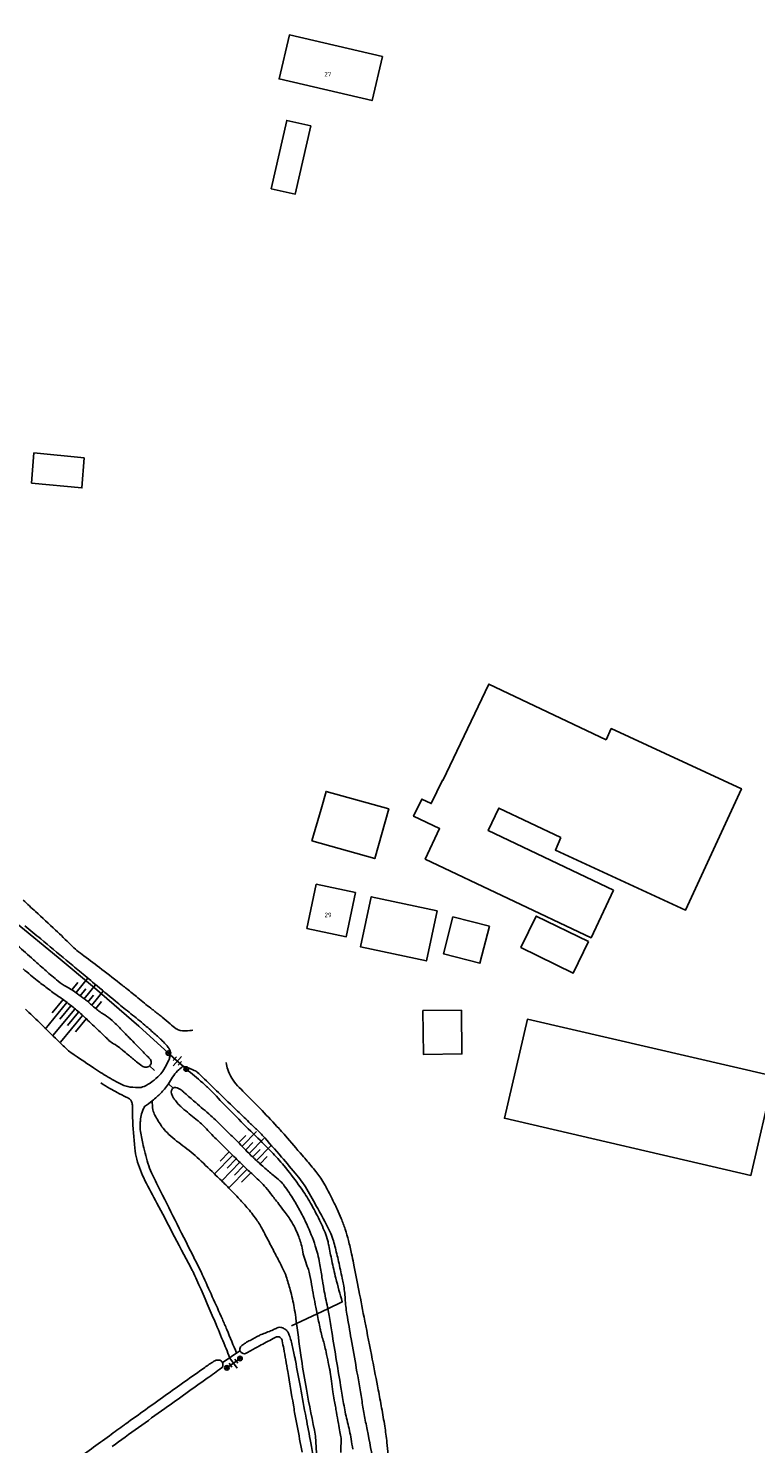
# Model space of a CAD drawing. Header units: millimetres. Extents: x 149344 to 154519, y 463794 to 476271.
# Tile 41 of 70: x 149783 to 149928, y 468719 to 469001. Entities that reach past the tile are written whole.
import ezdxf

# ---------------------------------------------------------------- set-up
doc = ezdxf.new("R2010")
doc.units = ezdxf.units.MM
doc.header["$LTSCALE"] = 4
doc.layers.get('0').update_dxf_attribs({"color": 252, "linetype": 'CONTINUOUS'})
for name, color, linetype in [('Gebouw', 252, 'CONTINUOUS'), ('Huisnummer', 252, 'CONTINUOUS'), ('symbool talud', 252, 'CONTINUOUS'), ('Topografie', 252, 'CONTINUOUS')]:
    doc.layers.add(name, color=color, linetype=linetype)
doc.styles.add('ISO', font='ISO')

# ---------------------------------------------------------------- blocks, each defined once
blk = doc.blocks.new('DRHEK')
at = {"linetype": 'Continuous'}
for p, q in [((1.25, 0), (-1.25, 0)), ((-0.5, 0.7), (0.5, 0.7)), ((-0.5, -0.7), (0.5, -0.7))]:
    blk.add_line(p, q, dxfattribs=at)
blk = doc.blocks.new('talud')
for p, q in [((0, 0.75), (0.5, 0.75)), ((0, 0.5), (1, 0.5)), ((0, 0.25), (0.5, 0.25)), ((0, 0), (1, 0)), ((0, -0.25), (0.5, -0.25)), ((0, -0.5), (1, -0.5)), ((0, -0.75), (0.5, -0.75))]:
    blk.add_line(p, q)
blk = doc.blocks.new('paal')
for radius in [0.45, 0.2]:
    blk.add_circle((0, 0), radius)

msp = doc.modelspace()

# ---------------------------------------------------------------- linework, layer by layer
at = {"layer": 'Gebouw'}
for points in [[(149853.35, 468994.89), (149851.3, 468986.12), (149832.79, 468990.46), (149834.84, 468999.22), (149853.35, 468994.89)], [(149839.09, 468981.08), (149836, 468967.5), (149831.22, 468968.59), (149834.32, 468982.17), (149839.09, 468981.08)], [(149794, 468914.99), (149793.53, 468909.01), (149783.52, 468909.97), (149783.99, 468915.96), (149794, 468914.99)], [(149899.4, 468828.91), (149894.9, 468819.43), (149861.88, 468835.11), (149864.76, 468841.16), (149859.57, 468843.62), (149861.2, 468847.05), (149863.1, 468846.15), (149865.31, 468850.8), (149865.41, 468850.76), (149874.52, 468869.94), (149897.89, 468858.84)], [(149888.89, 468839.39), (149887.82, 468836.91), (149913.68, 468824.91), (149924.85, 468849.1), (149898.92, 468861.1), (149897.89, 468858.84)], [(149841.16, 468845.04), (149842.15, 468848.57), (149854.62, 468845.08), (149851.84, 468835.2), (149839.29, 468838.71)], [(149841.16, 468845.04), (149839.29, 468838.71)], [(149888.89, 468839.39), (149876.55, 468845.25), (149874.43, 468840.78), (149899.4, 468828.91)], [(149848.02, 468828.44), (149846.15, 468819.63), (149838.32, 468821.3), (149840.19, 468830.1), (149848.02, 468828.44)], [(149864.24, 468824.82), (149862.11, 468814.82), (149849.03, 468817.6), (149851.15, 468827.6), (149864.24, 468824.82)], [(149874.67, 468821.73), (149872.77, 468814.37), (149865.5, 468816.24), (149867.39, 468823.6), (149874.67, 468821.73)], [(149894.41, 468818.68), (149891.35, 468812.42), (149880.94, 468817.51), (149883.99, 468823.77), (149894.41, 468818.68)], [(149869.08, 468805.05), (149869.2, 468796.32), (149861.54, 468796.22), (149861.42, 468804.95), (149869.08, 468805.05)], [(149931.29, 468791.87), (149926.72, 468772.13), (149877.64, 468783.49), (149882.22, 468803.22), (149931.29, 468791.87)]]:
    msp.add_lwpolyline(points, dxfattribs=at)
at = {"layer": 'Topografie'}
for p, q in [((149807, 468793.92), (149807.99, 468792.99)), ((149810.76, 468790.38), (149811.68, 468789.51)), ((149821.65, 468734.94), (149825, 468737.18)), ((149822.39, 468733.8), (149825.02, 468735.65))]:
    msp.add_line(p, q, dxfattribs=at)
for points in [[(149803.55, 469263.61, 0), (149802.36, 469256.22, 0.000009)], [(149797.62, 469229.72, 0.000006), (149796.96, 469226.57, -0.000001), (149796.31, 469223.41, -0.000004), (149796.13, 469222.55, -0.000001), (149795.26, 469218.36, -0.001365)], [(149789.69, 469194.72, -0.000001), (149788.97, 469191.82, -0.000005)], [(149764.7, 468834.06, 0.000003), (149766.08, 468832.25, 0.000003), (149767.34, 468830.6, 0.000224)], [(149845.41, 468683.12, -0.000002), (149843.83, 468688.84, -0.000004), (149842.78, 468692.68, -0.000319)], [(149782.2, 468821.82, 0.000844), (149785.35, 468819.2, 0.000126), (149790.41, 468814.99, -0.00024), (149793.06, 468812.79, -0.000932), (149796.05, 468810.29, 0.000671), (149800.21, 468806.82, 0.005937), (149802.93, 468804.6, -0.005751), (149805.75, 468802.31, -0.006962), (149806.96, 468801.28, -0.004473), (149808.8, 468799.63, -0.009831), (149809.3, 468799.15, -0.005235), (149810.21, 468798.23, -0.038755), (149810.73, 468797.61, -0.047961), (149811.05, 468797.04, -0.106706), (149811.14, 468796.63, -0.026863), (149811.11, 468796.15)], [(149780.3, 468818.26, -0.000801), (149783.49, 468815.41, 0.001471), (149785.24, 468813.87, 0.003206), (149787.57, 468811.83, 0.006128), (149788.8, 468810.79, 0.047748), (149790.42, 468809.71, -0.035302), (149792.64, 468808.3, -0.004141), (149794.1, 468807.2, -0.008661), (149794.79, 468806.65, -0.012256), (149795.44, 468806.09, 0.009327), (149796.29, 468805.35, 0.037498), (149798.08, 468804.06, -0.045342), (149799.54, 468802.97, -0.00761), (149800.4, 468802.18, -0.01084), (149800.99, 468801.6, -0.005298), (149802.01, 468800.51, 0.00755), (149802.73, 468799.76, 0.000911), (149803.38, 468799.09, -0.000276), (149805.54, 468796.9, -0.001232), (149806.35, 468796.07, -0.001431), (149807.05, 468795.35, -0.204215), (149807.33, 468794.63, -0.201962), (149807, 468793.92)], [(149807, 468793.92, -0.182517), (149806.29, 468793.65, -0.164986), (149805.5, 468793.91, -0.008732), (149804.43, 468794.74, -0.005642), (149802.8, 468796.07, -0.001849), (149801.63, 468797.06, 0.004156), (149801.1, 468797.5, 0.051748), (149799.85, 468798.34, -0.069118), (149798.92, 468799, -0.001411), (149798.25, 468799.64, 0.000879), (149797.16, 468800.69, 0.00026), (149794.73, 468802.99, 0.000672), (149793.79, 468803.88, 0.015627), (149792.71, 468804.85, 0.009405), (149790.82, 468806.36, 0.013435), (149788.9, 468807.76, -0.011475), (149786.64, 468809.39, -0.004113), (149784.63, 468810.94, -0.006182), (149783.32, 468812, -0.009648), (149781.84, 468813.27, -0.006934)], [(149791.84, 468715.01, -0.000846), (149799, 468720.29, -0.002029), (149802.01, 468722.47, -0.000845), (149802.26, 468722.66, -0.000028), (149810.1, 468728.27, -0.001859), (149818.01, 468733.89, -0.00833), (149819.8, 468735.1, -0.167299), (149820.78, 468735.35, -0.2246), (149821.45, 468734.97, -0.179476), (149821.62, 468734.3, -0.209168), (149821.32, 468733.78, -0.006323), (149818.48, 468731.72, 0.002141), (149810.05, 468725.71, 0.000014), (149799.54, 468718.14, 0.000298)], [(149813.76, 468793.79, -0.042921), (149813.83, 468793.79, -0.04042), (149814.21, 468793.69, -0.015948), (149815.13, 468793.35, -0.005524), (149816.13, 468792.93, -0.046111), (149816.24, 468792.86, -0.033081), (149816.55, 468792.62, -0.009586), (149817.56, 468791.69, -0.001974), (149820.74, 468788.6, 0.001665), (149824.51, 468784.93, 0.002204), (149827.13, 468782.41, -0.003728), (149828.68, 468780.92, -0.016874), (149829.45, 468780.12, -0.003226), (149833.28, 468775.77, -0.006304), (149836.35, 468772.14, -0.016374), (149837.47, 468770.69, -0.023151), (149838.04, 468769.82, -0.005686), (149840.14, 468766.16, -0.011164), (149842.91, 468760.94, -0.040825), (149843.51, 468759.44, -0.013682), (149843.91, 468758.03, -0.006421), (149844.63, 468754.99, -0.002868), (149845.36, 468751.66, -0.007831), (149845.6, 468750.44, -0.030838), (149845.94, 468747.59, 0.028504), (149846.29, 468744.5, 0.002), (149847.15, 468739.57, -0.001698), (149848.17, 468733.77, -0.000796), (149849.24, 468727.48, 0.001693), (149849.75, 468724.52, 0.00634), (149850.32, 468721.5, -0.002707), (149851.71, 468714.43, -0.006371)], [(149842.5, 468745.58, 0.002113), (149842.44, 468745.9, -0.00514), (149841.71, 468749.47, -0.013697), (149841.33, 468751.8, 0.011138), (149840.87, 468754.68, 0.035588), (149840, 468758.11, 0.027201), (149838.29, 468762.41, 0.01523), (149837.05, 468764.92, 0.015569), (149835.68, 468767.3, 0.017827), (149833.83, 468770.06, 0.048667), (149833.03, 468770.97, 0.019956), (149831.59, 468772.2, -0.015729), (149829.76, 468773.75, -0.001179), (149827.88, 468775.46, -0.004982), (149827.44, 468775.87, -0.012089), (149826.46, 468776.84, 0.004597), (149823.93, 468779.44, 0.00769), (149823.66, 468779.71, 0.00224), (149822.71, 468780.59, 0.007387), (149820.45, 468782.86, 0.013543), (149819.17, 468784.04, 0.000118), (149816.19, 468786.64, 0.001946), (149816.01, 468786.79, 0.001253), (149815.03, 468787.63, -0.001236), (149814.04, 468788.48, -0.010351), (149813.77, 468788.72, 0.006012), (149813.31, 468789.14, 0.071045), (149813.06, 468789.31, 0.034792), (149812.49, 468789.53, 0.129031), (149812.03, 468789.64, 0.16428), (149811.68, 468789.51)], [(149807.54, 468786.98, 0.042219), (149807.69, 468785.19, 0.082285), (149808.07, 468784.1, 0.028696), (149809.48, 468781.81, 0.049937), (149810.48, 468780.64, 0.033259), (149813.62, 468778.03, -0.032395), (149816.85, 468775.35, -0.002577), (149820.3, 468772.06, -0.004644), (149822.18, 468770.21, -0.007257), (149824.66, 468767.65, -0.010081), (149826.38, 468765.75, -0.025065), (149828.27, 468763.35, -0.032017), (149829.52, 468761.32, -0.001403), (149830.4, 468759.63, -0.000957), (149831.69, 468757.16, -0.000823), (149832.91, 468754.79, -0.001686), (149833.5, 468753.64, -0.032444), (149834.19, 468752.02, -0.020349), (149835.01, 468749.34, -0.009375), (149835.45, 468747.53, -0.009792), (149835.8, 468745.79, -0.012174), (149836.1, 468743.86, 0.000406), (149836.26, 468742.64)], [(149811.68, 468789.51, 0.155319), (149811.36, 468789.02, 0.150513), (149811.37, 468788.42, 0.038841), (149811.65, 468787.77, 0.044309), (149811.98, 468787.25, 0.01264), (149812.72, 468786.33, 0.032334), (149813.04, 468786, 0.007257), (149813.86, 468785.27, 0.004493), (149815.21, 468784.13, 0.00916), (149816.54, 468783.07, -0.021071), (149817.11, 468782.6, -0.020057), (149818.07, 468781.65, 0.008714), (149820.24, 468779.41, 0.001136), (149823.45, 468776.23, 0.00143), (149826.01, 468773.72, 0.012618), (149827.79, 468772.07, -0.017047), (149829.09, 468770.84, -0.017418), (149830.14, 468769.7, -0.013245), (149831.41, 468768.13, -0.001072), (149832.08, 468767.27, -0.000812), (149832.95, 468766.12, -0.002283), (149834, 468764.73, -0.002968), (149834.8, 468763.65, -0.030222), (149835.35, 468762.78, -0.017514), (149836.16, 468761.2, -0.017232), (149836.7, 468759.92, -0.019036), (149837.11, 468758.73, -0.029217), (149837.45, 468757.29, 0.025865), (149837.83, 468755.66, 0.028236), (149838.41, 468753.99, -0.041075), (149838.78, 468752.83, -0.016014), (149839.27, 468750.38, 0.008745), (149840.1, 468745.87, 0.000346), (149840.36, 468744.57)], [(149756.71, 468649.56, 0.000002), (149755.5, 468651.53)], [(149840.36, 468744.57, 0.000797), (149840.97, 468741.58, 0.006356), (149841.14, 468740.81, 0.022705), (149841.5, 468739.55, -0.023261), (149841.84, 468738.32, -0.003134), (149842.15, 468736.95, -0.002085), (149842.59, 468734.89, -0.001362), (149842.84, 468733.65, -0.002345), (149842.98, 468732.93, -0.026935), (149843.23, 468731.18, 0.022176), (149843.5, 468729.04, 0.002366), (149843.79, 468727.4, -0.003024), (149844.02, 468726.12, -0.000992), (149844.22, 468724.95, 0.000526), (149844.59, 468722.74, 0.008148), (149844.91, 468721.03, -0.010966), (149845.13, 468719.77, -0.07188), (149845.15, 468718.71, 0.043427), (149845.07, 468716.97, 0.011671)], [(149847.45, 468717.59, 0.008496), (149847.14, 468719.63, 0.021056), (149846.43, 468722.95, -0.021072), (149845.72, 468726.26, -0.000767), (149845.16, 468729.59, -0.000459), (149844.24, 468735.16, -0.000999), (149843.29, 468740.98, 0.001789), (149842.76, 468744.23, 0.008894), (149842.5, 468745.58)], [(149837.38, 468717.01, 0.001172), (149836.39, 468722.23, -0.00226), (149835.89, 468724.94, -0.003436), (149835.64, 468726.38, 0.000738), (149834.51, 468733.1, 0.002392), (149833.71, 468737.63, 0.007131), (149833.42, 468739.15, 0.103299), (149833.16, 468739.73, 0.166195), (149832.84, 468739.96, 0.099217), (149832.49, 468740, 0.092062), (149832.12, 468739.89, 0.004439), (149831.62, 468739.63, 0.000811), (149828.89, 468738.18, 0.003676), (149827.11, 468737.21, -0.006791), (149826.14, 468736.69, -0.191663), (149825.65, 468736.64, -0.154825), (149825.15, 468736.98, -0.218185), (149825, 468737.6, -0.18576), (149825.39, 468738.25, -0.022093), (149826.11, 468738.75, -0.018639), (149827.02, 468739.28, -0.003289), (149828.9, 468740.27, -0.020426), (149829.21, 468740.41, -0.007281), (149829.73, 468740.62, 0.003371), (149830.86, 468741.06, 0.014463), (149831.84, 468741.49, -0.018525), (149832.62, 468741.82, -0.139398), (149833.11, 468741.86, -0.08885), (149833.83, 468741.58, -0.065327), (149834.36, 468741.16, -0.088247), (149834.64, 468740.74, -0.02671), (149834.99, 468739.81, -0.021147), (149835.32, 468738.6, -0.002133), (149835.88, 468736.08, -0.006759), (149836.04, 468735.27, -0.001116), (149837.03, 468729.95, 0.000967), (149838.17, 468723.81, 0.000272), (149839.1, 468718.9, -0.000214), (149840.28, 468712.63, -0.001609)], [(149836.26, 468742.64, 0.002397), (149837.26, 468735.45, 0.009903), (149838.23, 468729.54, 0.00623), (149840.07, 468720.2), (149840.55, 468711.16)]]:
    msp.add_lwpolyline(points, format="xyb", dxfattribs=at)
at = {"layer": 'Topografie', "flags": 128}
for points in [[(149753.06, 468906.17, 0.00001), (149753.21, 468899.58, 0.000159)], [(149781.87, 468826.92, 0.00366), (149784.32, 468824.64, -0.002269), (149788.28, 468820.97, -0.007553), (149791.36, 468818, 0.020156), (149792.54, 468816.91, 0.018193), (149793.93, 468815.82, -0.007213), (149797.49, 468813.15, -0.000411), (149801.56, 468810, -0.001895), (149802.44, 468809.31, -0.006794), (149804.7, 468807.48, 0.005971), (149807.26, 468805.4, 0.002613), (149807.85, 468804.94, -0.000903), (149809.54, 468803.63, -0.019006), (149811.12, 468802.29, 0.026053), (149812.29, 468801.33, 0.124555), (149813.11, 468800.99, 0.056941), (149815.05, 468800.94, 0.00835), (149815.65, 468801.01, 0.00835)], [(149782.3, 468805.23, -0.000088), (149785.08, 468802.54, -0.000224), (149788.75, 468798.97, 0.000476), (149790.48, 468797.29, 0.040333), (149791.35, 468796.58, 0.007349), (149796.47, 468793.13, 0.013044), (149799.55, 468791.23, 0.020034), (149801.64, 468790.13, 0.069502), (149802.66, 468789.8, 0.036475), (149804.7, 468789.6, 0.105603), (149805.92, 468789.84, 0.070374), (149807.52, 468790.79, 0.04486), (149808.99, 468792.06, 0.060896), (149809.86, 468793.2, 0.021411), (149810.82, 468795.04, 0.060231), (149811.05, 468795.74, 0.0227), (149811.11, 468796.15)], [(149810.76, 468790.38, 0.01789), (149811.59, 468791.65, -0.059352), (149812.59, 468792.93, -0.047209), (149813.53, 468793.72, -0.149961), (149813.76, 468793.79)], [(149842.5, 468745.58), (149845.38, 468746.94, -0.008062), (149844.1, 468751.64, -0.010904), (149843.29, 468755.16, -0.00405), (149842.69, 468758.15, 0.01246), (149842.48, 468759.11, 0.03881), (149841.95, 468760.73, 0.018067), (149840.42, 468764.06, 0.018894), (149838.58, 468767.4, 0.02107), (149836.69, 468770.26, 0.016141), (149833.74, 468774.08, 0.021062), (149831.26, 468776.83, 0.005798), (149827.62, 468780.46, -0.005572), (149823.82, 468784.25, -0.002225), (149822.27, 468785.84, 0.001089), (149819.12, 468789.1, 0.020087), (149817.58, 468790.56, 0.009947), (149814.3, 468793.31)], [(149854.86, 468714.11, -0.009099), (149854.26, 468718.95, 0.013598), (149853.83, 468722.19, 0.00414), (149853.21, 468725.81, 0.004127), (149852.54, 468729.43, 0.000347), (149851.35, 468735.52, -0.000277), (149849.86, 468743.13, -0.00038), (149848.68, 468749.22, 0.000429), (149847.63, 468754.62, 0.007232), (149847.24, 468756.48, 0.004992), (149846.61, 468759.15, 0.019277), (149845.96, 468761.41, 0.019809), (149845.15, 468763.55, 0.009055), (149844.34, 468765.4, 0.007109), (149843.22, 468767.72, 0.004059), (149842.38, 468769.37, 0.007547), (149841.91, 468770.24, 0.01915), (149841.1, 468771.58, 0.022774), (149840.32, 468772.64, 0.005255), (149839.38, 468773.79, 0.002546), (149837.39, 468776.13, 0.001335), (149834.04, 468780.02, 0.004445), (149833.02, 468781.18, 0.005573), (149832.78, 468781.44, 0.000398), (149829.41, 468785.03, 0.010089), (149827.32, 468787.16, -0.007596), (149824.53, 468789.98, -0.111012), (149822.56, 468793.24, -0.046909), (149822.25, 468794.57)], [(149797.33, 468790.52, 0.008208), (149799.1, 468789.43, 0.010014), (149800.59, 468788.6, 0.015554), (149802.38, 468787.71, -0.043763), (149803, 468787.35, -0.119345), (149803.35, 468786.96, -0.089136), (149803.56, 468786.3, -0.044374), (149803.61, 468785.4, 0.022767), (149803.61, 468783.66, 0.013857), (149804.07, 468777.57, 0.037219), (149804.48, 468775.33, 0.028056), (149805.18, 468773.14, 0.029069), (149806.09, 468771.11, 0.002003), (149808.48, 468766.57, -0.001567), (149811.54, 468760.78, -0.000281), (149815.22, 468753.75, -0.002726), (149815.6, 468753.02, -0.013727), (149816.43, 468751.28, -0.003223), (149819.7, 468743.74, -0.000984), (149820.26, 468742.41, -0.000314), (149822.02, 468738.23, -0.008203), (149822.26, 468737.64, -0.002602), (149822.96, 468735.77)], [(149807.54, 468786.98, 0.011607), (149808.47, 468787.76, 0.042783), (149809.95, 468789.31, 0.015694), (149810.76, 468790.38)], [(149824.33, 468736.71, 0.002912), (149822.4, 468741.42, 0.006539), (149821.5, 468743.5, 0.00038), (149817.5, 468752.4, 0.010049), (149817.35, 468752.73, 0.000696), (149816.04, 468755.34, -0.000256), (149812.49, 468762.41, -0.000259), (149809.2, 468768.99, -0.000528), (149807.59, 468772.22, -0.038843), (149806.85, 468774.04, -0.018121), (149805.73, 468778.1, -0.024701), (149805.21, 468780.86, -0.042941), (149805.14, 468782.48, -0.032702), (149805.23, 468783.4, -0.022433), (149805.51, 468784.71, -0.041964), (149805.66, 468785.13, -0.022932), (149806.03, 468785.85, 0.017996), (149807.54, 468786.98)]]:
    msp.add_lwpolyline(points, format="xyb", dxfattribs=at)
for points in [[(149751.96, 468875.02), (149752.74, 468869.85), (149754.41, 468862.32), (149757.28, 468853.8), (149762.44, 468843.96), (149770.07, 468833.34), (149780.26, 468822.56), (149788.78, 468815.49), (149796.07, 468809.45), (149804.88, 468801.84), (149810.76, 468796.46)], [(149836.26, 468742.64), (149840.36, 468744.57)], [(149840.36, 468744.57), (149842.5, 468745.58)], [(149835.27, 468742.17), (149836.26, 468742.64)]]:
    msp.add_lwpolyline(points, dxfattribs=at)
at = {"layer": 'Topografie'}
for points in [[(149810.76, 468796.46), (149811.11, 468796.15)], [(149811.11, 468796.15), (149813.76, 468793.79)], [(149813.76, 468793.79), (149814.3, 468793.31)]]:
    msp.add_lwpolyline(points, dxfattribs=at)

# ---------------------------------------------------------------- block references
at = {"layer": 'symbool talud', "yscale": 4}
for p, xscale, zscale, rotation in [((149793.96, 468807.27), 3.583467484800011, 3.583467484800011, 51.01536262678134), ((149792.1, 468805.25), 6.861965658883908, 6.861965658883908, 230.6371078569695), ((149826.88, 468776.52), 4.089813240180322, 4.089813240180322, 45.51602802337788), ((149824.99, 468774.73), 5.18893691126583, 5.18893691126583, 225.6833054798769)]:
    msp.add_blockref('talud', p, dxfattribs=dict(at, xscale=xscale, zscale=zscale, rotation=rotation))
at = {"layer": 'Topografie', "linetype": 'Continuous'}
for p in [(149810.76, 468796.46), (149814.3, 468793.31), (149825.02, 468735.65), (149822.39, 468733.8)]:
    msp.add_blockref('paal', p, dxfattribs=at)
at = {"layer": 'Topografie'}
for p, rotation in [((149812.53, 468794.89), 48.37015901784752), ((149823.7, 468734.73), 125.1219324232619)]:
    msp.add_blockref('DRHEK', p, dxfattribs=dict(at, rotation=rotation))

# ---------------------------------------------------------------- texts
at = {"layer": 'Huisnummer', "style": 'ISO'}
for s, p in [('27', (149841.8, 468990.94)), ('29', (149841.84, 468823.53))]:
    msp.add_text(s, height=0.9, dxfattribs=at).set_placement(p)

doc.saveas('drawing.dxf')
